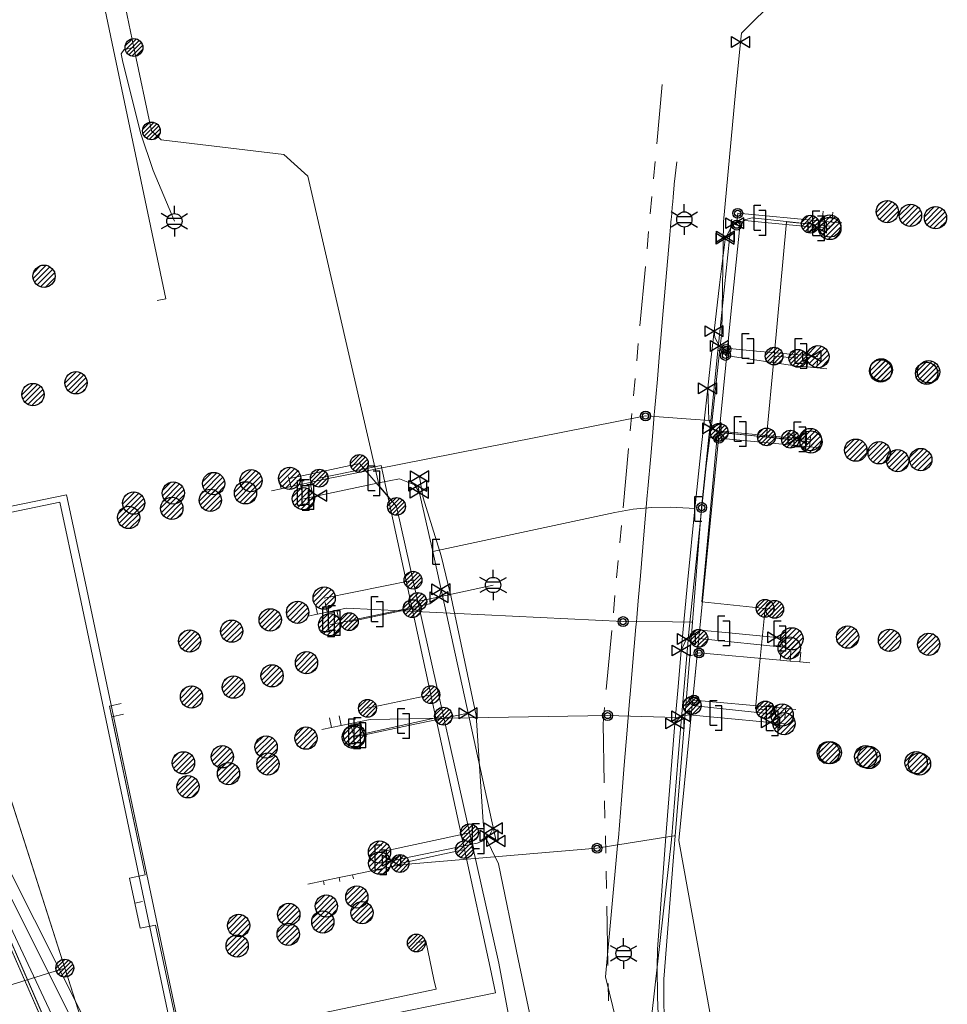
# Model space of a CAD drawing. Header units: metres. Extents: x 197355 to 199157, y 355772 to 356286.
# Tile 148 of 256: x 197797 to 197844, y 356157 to 356207. Entities that reach past the tile are written whole.
import ezdxf
from ezdxf.enums import TextEntityAlignment as Align
from ezdxf.lldxf.tags import DXFTag

# ---------------------------------------------------------------- set-up
doc = ezdxf.new("R2010")
doc.units = ezdxf.units.M
doc.linetypes.add('RI-GWA', pattern=[18.45, 6, -1.8, 1.75, -1.8, 1.75, -1.8, 1.75, -1.8])
for name, color, linetype, lineweight in [('B-WE-KL-DATA_HULPSTUK_KPNB.V.-S', 90, 'Continuous', 25), ('B-WE-KL-DATA_KABELBUNDEL_KPNB.V.-G', 90, 'Continuous', 18), ('B-WE-KL-DATA_KABELBUNDEL_ZIGGOB.V.-G', 94, 'Continuous', 18), ('B-WE-KL-DATA_TELECOM_EUROFIBERNEDERLANDB.V.-G', 98, 'KL-TELECOM-ALGEMEEN-N', 18), ('B-WE-KL-DATA_TELECOM_ZIGGOB.V.-G', 94, 'KL-TELECOM-ALGEMEEN-N', 18), ('B-WE-KL-ET_LS_ENEXISNETBEHEERB.V.-G', 190, 'KL-LS-N', 18), ('B-WE-KL-ET_LS_HULPSTUK_ENEXISNETBEHEERB.V.-S', 190, 'Continuous', 25), ('B-WE-KL-ET_LS_KABELBUNDEL_ENEXISNETBEHEERB.V.-G', 190, 'KL-BUNDEL-N', 18), ('B-WE-KL-GAS_HULPSTUK_ENEXISNETBEHEERB.V.-S', 30, 'Continuous', 25), ('B-WE-KL-GAS_LD_AANSLUITLEIDING_30 MBAR_PE_40_ENEXISNETBEHEERB.V.-G', 50, 'KL-GAS-LD-N', 18), ('B-WE-KL-GAS_LD_ENEXISNETBEHEERB.V.-G', 50, 'KL-GAS-LD-N', 18), ('B-WE-KL-GAS_LD_HOOFDLEIDING_30 MBAR_PVC_110_ENEXISNETBEHEERB.V.-G', 50, 'KL-GAS-LD-N', 18), ('B-WE-KL-WATER_HULPSTUK_NVWATERLEIDINGMAATSCHAPPIJLIMBURG-S', 170, 'Continuous', 25), ('B-WE-KL-WATER_TRANSPORTLEIDING_NVWATERLEIDINGMAATSCHAPPIJLIMBURG-G', 170, 'KL-WATER-TR-N', 18), ('B-WE-RI-GWA_GEMEENTEROERMOND-G', 30, 'RI-GWA', 18)]:
    doc.layers.add(name, color=color, linetype=linetype, lineweight=lineweight)
doc.styles.add('NLCS-ISO', font='NLCS-ISO.ttf')
doc.styles.get("Standard").update_dxf_attribs({"font": 'isocp.shx'})
doc.linetypes.add('KL-BUNDEL-N', pattern='A,28,-5,[103,NLCS.SHX,S=1.25,R=0,X=0,Y=0],-5,[103,NLCS.SHX,S=1.25,R=0,X=0,Y=0],-5,[103,NLCS.SHX,S=1.25,R=0,X=0,Y=0],-5,[103,NLCS.SHX,S=1.25,R=0,X=0,Y=0],-5', length=53)
tags = doc.linetypes.add('KL-GAS-LD-N', pattern='A,4,-1,[69,NLCS.SHX,S=0.5,R=0,X=0,Y=0],-1,4,-1,["L",Standard,S=1,R=0,X=0.25,Y=-0.5],-2', length=13).pattern_tags.tags
tags[18] = DXFTag(74, 10)
tags = doc.linetypes.add('KL-LS-N', pattern='A,4,-1,[103,NLCS.SHX,S=0.75,R=0,X=0,Y=0],-1,4,-1,["L",Standard,S=1,R=0,X=0,Y=-0.5],-2', length=13).pattern_tags.tags
tags[18] = DXFTag(74, 10)
doc.linetypes.add('KL-TELECOM-ALGEMEEN-N', pattern='A,7,-1,[101,NLCS.SHX,S=0.5,R=0,X=0,Y=0],-1', length=9)
doc.linetypes.add('KL-WATER-TR-N', pattern='A,7,-0.5,[168,NLCS.SHX,S=0.75,R=0,X=0.75,Y=0],-2,[168,NLCS.SHX,S=0.75,R=0,X=0.75,Y=0],-2', length=11.5)

# ---------------------------------------------------------------- blocks, each defined once
blk = doc.blocks.new('SKL-ET_HULP_MOF-SO')
h = blk.add_hatch()
h.set_pattern_fill('ANSI31', color=256, scale=6, style=0)
h.set_pattern_definition([(45, (-2.25, -126.982), (-0.53033, 0.53033), [])])
edge = h.paths.add_edge_path()
edge.add_arc((0, 0), 2.25, 0, 360)
at = {"linetype": 'Continuous'}
blk.add_circle((0, 0), 2.25, dxfattribs=at)
blk = doc.blocks.new('SKL-WTB_HULP_AANSLUITPUNT-SO')
h = blk.add_hatch()
h.set_pattern_fill('ANSI31', color=256, scale=3, style=0)
h.set_pattern_definition([(45, (-1.125, -63.491), (-0.265165, 0.265165), [])])
edge = h.paths.add_edge_path()
edge.add_arc((0, 0), 1.125, 0, 360)
at = {"linetype": 'Continuous'}
blk.add_circle((0, 0), 1.125, dxfattribs=at)
blk = doc.blocks.new('SKL-WTB_HULP_AFSLUITER-SO')
for p, q in [((2.3, 1.37), (-2.3, -1.37)), ((-2.3, 1.37), (2.3, -1.37)), ((2.3, -1.37), (2.3, 1.37))]:
    blk.add_line(p, q)
at = {"ltscale": 0.1}
blk.add_line((-2.3, -1.37), (-2.3, 1.37), dxfattribs=at)
blk = doc.blocks.new('SKL-WTB_HULP_VERLOOPSTUK-SO')
for p, q in [((-0.539, -0.383), (-0.539, 0.867)), ((-0.539, 0.867), (-0.193, 0.867)), ((0.048, 0.598), (-0.298, 0.598)), ((0.048, -0.652), (0.048, 0.598)), ((-0.539, -0.383), (-0.193, -0.383)), ((0.048, -0.652), (-0.298, -0.652))]:
    blk.add_line(p, q)
blk = doc.blocks.new('SKL-WTB_HULP_EINDKAP-SO')
for p, q in [((0, -0.625), (0, 0.625)), ((0, 0.625), (0.346, 0.625)), ((0, -0.625), (0.346, -0.625))]:
    blk.add_line(p, q)
blk = doc.blocks.new('SKL-ET_HULP_AANSLUITPUNT-SO')
h = blk.add_hatch()
h.set_pattern_fill('ANSI31', color=256, scale=30, style=0)
h.set_pattern_definition([(45, (-11.25, -634.91), (-2.65165, 2.65165), [])])
edge = h.paths.add_edge_path()
edge.add_arc((0, 0), 11.25, 0, 360)
at = {"linetype": 'Continuous'}
blk.add_circle((0, 0), 11.25, dxfattribs=at)
blk = doc.blocks.new('B-SIE-WEG_LICHTMAST-SO')
at = {"ltscale": 0.1}
for p, q in [((0, 0.386), (0, 0.772)), ((-0.334, 0.193), (-0.668, 0.386)), ((0.334, 0.193), (0.668, 0.386)), ((-0.334, -0.193), (-0.668, -0.386)), ((0, -0.386), (0, -0.772)), ((0.334, -0.193), (0.668, -0.386))]:
    blk.add_line(p, q, dxfattribs=at)
at = {"flags": 128}
for points in [[(-0.354, 0.152), (0.354, 0.152)], [(-0.354, -0.152), (0.354, -0.152)]]:
    blk.add_lwpolyline(points, dxfattribs=at)
at = {"ltscale": 0.1}
blk.add_circle((0, 0), 0.386, dxfattribs=at)
at = {"style": 'NLCS-ISO'}
blk.add_attdef('TYPE', text='', height=0.549, dxfattribs=at).set_placement((0, 0.772), align=Align.BOTTOM_CENTER)
blk = doc.blocks.new('SIE-WEG_AFVALBAK_TYPE_01')
for radius in [0.25, 0.156]:
    blk.add_circle((0, 0), radius)

msp = doc.modelspace()

# ---------------------------------------------------------------- linework, layer by layer
at = {"layer": 'B-WE-KL-DATA_KABELBUNDEL_KPNB.V.-G', "ltscale": 0.5, "flags": 128}
for points in [[(197834.946, 356190.027), (197834.946, 356190.028), (197835.581, 356196.799), (197836.775, 356196.687)], [(197799.373, 356154.696), (197798.721, 356156.235), (197793.987, 356166.27), (197788.565, 356175.951), (197782.483, 356185.231), (197777.385, 356192.053), (197776.898, 356195.347)], [(197834.564, 356185.947), (197834.946, 356190.027)], [(197834.946, 356190.028), (197836.149, 356189.916)], [(197816.881, 356160.404), (197817.358, 356160.506), (197817.77, 356158.566), (197817.875, 356158.071), (197805.55, 356155.477), (197805.06, 356155.374), (197804.957, 356155.863), (197800.167, 356178.569), (197799.217, 356183.023), (197793.726, 356181.898), (197793.234, 356181.797), (197792.839, 356181.716), (197792.74, 356182.21), (197791.816, 356186.819)], [(197834.491, 356177.294), (197831.295, 356177.619), (197831.677, 356181.755), (197832.085, 356186.178), (197834.564, 356185.947)], [(197834.564, 356185.947), (197835.771, 356185.835)], [(197811.978, 356183.864), (197815.102, 356184.512), (197816.672, 356177.279)], [(197819.313, 356165.117), (197820.607, 356159.163), (197820.877, 356157.89), (197805.694, 356154.792), (197804.811, 356154.612), (197804.565, 356155.78), (197799.775, 356178.486), (197798.882, 356182.65), (197795.537, 356181.963)], [(197788.405, 356179.744), (197788.405, 356179.743), (197789.282, 356178.065), (197801.736, 356153.337), (197808.273, 356137.655), (197808.955, 356135.867), (197809.527, 356134.343), (197812.418, 356128.414), (197815.736, 356122.713), (197818.768, 356118.222), (197822.064, 356113.921), (197824.054, 356111.875), (197827, 356108.849), (197826.694, 356101.902), (197826.163, 356101.609), (197821.21, 356098.755), (197812.526, 356093.807), (197812.719, 356093.321), (197829.046, 356051.226), (197831.46, 356045.001)], [(197813.496, 356176.62), (197816.671, 356177.279)], [(197816.672, 356177.279), (197817.615, 356172.936)], [(197834.507, 356172.166), (197834.002, 356172.217), (197834.183, 356174.096), (197834.491, 356177.294)], [(197834.491, 356177.294), (197834.977, 356177.245)], [(197814.413, 356172.248), (197817.615, 356172.936)], [(197817.615, 356172.936), (197819.313, 356165.117)], [(197819.313, 356165.117), (197816.054, 356164.416)]]:
    msp.add_lwpolyline(points, dxfattribs=at)
at = {"layer": 'B-WE-KL-DATA_KABELBUNDEL_ZIGGOB.V.-G', "ltscale": 0.5, "flags": 128}
for points in [[(197801.836, 356208.95), (197802.102, 356207.684), (197801.172, 356207.489), (197804.226, 356192.917), (197803.786, 356192.825)], [(197801.973, 356172.484), (197801.386, 356172.36), (197801.499, 356171.822)], [(197802.087, 356171.946), (197801.499, 356171.822)], [(197802.665, 356162.418), (197802.398, 356163.681), (197803.181, 356163.846), (197801.499, 356171.822)], [(197802.665, 356162.418), (197802.934, 356161.143), (197803.716, 356161.308), (197804.78, 356156.265), (197799.652, 356155.173), (197806.123, 356140.313)], [(197803.056, 356162.501), (197802.665, 356162.418)]]:
    msp.add_lwpolyline(points, dxfattribs=at)
at = {"layer": 'B-WE-KL-DATA_TELECOM_EUROFIBERNEDERLANDB.V.-G', "ltscale": 0.5, "flags": 128}
for points in [[(197786.618, 356244.971), (197785.3, 356244.5), (197784.9, 356244.4), (197784.7, 356244.3), (197784.6, 356244.2), (197784.6, 356244), (197784.6, 356243.9), (197785.1, 356242.8), (197788.1, 356235.1), (197788.2, 356234.9), (197788.2, 356234.8), (197788, 356234.6), (197787.8, 356234.5), (197786.7, 356234), (197785.6, 356233.5), (197784.4, 356233), (197783.6, 356232.6), (197782.2, 356231.9), (197782, 356231.7), (197781.9, 356231.4), (197781.8, 356231.2), (197791.4, 356185.9), (197791.4, 356185.2), (197791.3, 356184.7), (197791.1, 356184.1), (197788.3, 356180.9), (197788.1, 356180.5), (197788, 356180.1), (197788.1, 356179.6), (197801, 356149.9), (197803.7, 356143.6), (197806.3, 356137.7), (197806.3, 356137.6), (197806.3, 356137.4), (197806.3, 356137.3), (197805.7, 356136.8), (197805.7, 356136.7), (197805.7, 356136.6), (197805.8, 356136.6), (197805.9, 356136.5), (197806, 356136.5), (197809.2, 356138), (197832.3, 356147.4), (197833.4, 356147.8), (197836, 356148.9), (197837.5, 356149.6), (197846.6, 356153), (197846.9, 356153), (197847.7, 356153.2), (197848, 356153.3), (197848.9, 356153.5), (197849.5, 356153.5), (197850.4, 356153.6), (197850.7, 356153.7), (197853.3, 356153.7), (197855.6, 356153.5), (197856.4, 356153.5), (197861.7, 356152.8), (197862.4, 356152.6), (197863.2, 356152.5), (197863.9, 356152.3), (197864.7, 356152.2), (197865.4, 356152), (197866.2, 356151.9), (197870.6, 356150.7), (197874.9, 356149.2), (197907.5, 356145.7), (197924.7, 356144.2), (197936.7, 356143.5), (197987.2, 356137.5), (198011.1, 356138.6), (198031.4, 356139.2), (198033.7, 356140), (198034.8, 356140.5), (198036.1, 356141.5)], [(197805.987, 356136.55), (197805.857, 356136.53), (197805.78, 356136.558), (197805.737, 356136.622), (197805.724, 356136.689), (197805.745, 356136.775), (197806.251, 356137.347), (197806.299, 356137.449), (197806.296, 356137.555), (197806.265, 356137.67), (197803.697, 356143.61), (197800.975, 356149.898), (197788.135, 356179.56), (197788.037, 356180.067), (197788.119, 356180.534), (197788.35, 356180.92), (197791.072, 356184.145), (197791.322, 356184.659), (197791.391, 356185.219), (197791.359, 356185.867), (197781.843, 356231.156), (197781.852, 356231.438), (197781.986, 356231.713), (197782.208, 356231.928), (197783.6, 356232.589), (197784.437, 356232.987), (197785.566, 356233.505), (197786.702, 356234.005), (197787.846, 356234.486), (197788.034, 356234.6), (197788.162, 356234.753), (197788.192, 356234.939), (197788.141, 356235.137), (197785.059, 356242.844), (197784.649, 356243.871), (197784.621, 356244.032), (197784.645, 356244.185), (197784.735, 356244.305), (197784.881, 356244.386), (197785.27, 356244.514), (197786.684, 356244.959), (197786.7, 356244.963)]]:
    msp.add_lwpolyline(points, dxfattribs=at)
at = {"layer": 'B-WE-KL-DATA_TELECOM_ZIGGOB.V.-G', "ltscale": 0.5, "flags": 128}
for points in [[(197801.973, 356172.484), (197801.386, 356172.36), (197803.181, 356163.846), (197802.398, 356163.681), (197802.665, 356162.418), (197803.056, 356162.501)], [(197801.973, 356172.484), (197801.386, 356172.36), (197803.181, 356163.846), (197802.398, 356163.681), (197802.665, 356162.418), (197803.056, 356162.501)], [(197801.973, 356172.484), (197801.386, 356172.36), (197803.181, 356163.846), (197802.398, 356163.681), (197802.665, 356162.418), (197803.056, 356162.501)], [(197801.973, 356172.484), (197801.386, 356172.36), (197803.181, 356163.846), (197802.398, 356163.681), (197802.665, 356162.418), (197803.056, 356162.501)], [(197801.973, 356172.484), (197801.386, 356172.36), (197803.181, 356163.846), (197802.398, 356163.681), (197802.665, 356162.418), (197803.056, 356162.501)], [(197801.973, 356172.484), (197801.386, 356172.36), (197803.181, 356163.846), (197802.398, 356163.681), (197802.665, 356162.418), (197803.056, 356162.501)], [(197801.973, 356172.484), (197801.386, 356172.36), (197803.181, 356163.846), (197802.398, 356163.681), (197802.665, 356162.418), (197803.056, 356162.501)], [(197801.973, 356172.484), (197801.386, 356172.36), (197803.181, 356163.846), (197802.398, 356163.681), (197802.665, 356162.418), (197803.056, 356162.501)], [(197802.087, 356171.946), (197801.499, 356171.822), (197803.181, 356163.846), (197802.398, 356163.681), (197802.665, 356162.418), (197803.056, 356162.501)], [(197802.087, 356171.946), (197801.499, 356171.822), (197803.181, 356163.846), (197802.398, 356163.681), (197802.665, 356162.418), (197803.056, 356162.501)], [(197802.087, 356171.946), (197801.499, 356171.822), (197803.181, 356163.846), (197802.398, 356163.681), (197802.665, 356162.418), (197803.056, 356162.501)], [(197802.087, 356171.946), (197801.499, 356171.822), (197803.181, 356163.846), (197802.398, 356163.681), (197802.665, 356162.418), (197803.056, 356162.501)], [(197802.087, 356171.946), (197801.499, 356171.822), (197803.181, 356163.846), (197802.398, 356163.681), (197802.665, 356162.418), (197803.056, 356162.501)], [(197802.087, 356171.946), (197801.499, 356171.822), (197803.181, 356163.846), (197802.398, 356163.681), (197802.665, 356162.418), (197803.056, 356162.501)], [(197802.087, 356171.946), (197801.499, 356171.822), (197803.181, 356163.846), (197802.398, 356163.681), (197802.665, 356162.418), (197803.056, 356162.501)], [(197802.087, 356171.946), (197801.499, 356171.822), (197803.181, 356163.846), (197802.398, 356163.681), (197802.665, 356162.418), (197803.056, 356162.501)], [(197868.971, 356153.96), (197868.95, 356153.736), (197852.348, 356155.255), (197851.796, 356149.125), (197851.566, 356149.121), (197849.931, 356149.044), (197848.299, 356148.929), (197846.673, 356148.775), (197845.052, 356148.584), (197843.438, 356148.354), (197841.831, 356148.087), (197840.233, 356147.782), (197838.644, 356147.44), (197837.065, 356147.06), (197835.498, 356146.643), (197833.942, 356146.19), (197832.4, 356145.699), (197830.871, 356145.173), (197829.357, 356144.611), (197827.858, 356144.012), (197826.376, 356143.379), (197811.864, 356136.968), (197806.944, 356138.428), (197799.652, 356155.173), (197804.78, 356156.265), (197803.716, 356161.308), (197802.934, 356161.143), (197802.665, 356162.418), (197803.056, 356162.501)]]:
    msp.add_lwpolyline(points, dxfattribs=at)
at = {"layer": 'B-WE-KL-ET_LS_ENEXISNETBEHEERB.V.-G', "ltscale": 0.5, "flags": 128}
for points in [[(197816.095, 356242.378), (197793.741, 356237.875), (197793.267, 356237.724), (197792.812, 356237.523), (197792.382, 356237.273), (197791.982, 356236.978), (197791.616, 356236.641), (197791.288, 356236.266), (197791.004, 356235.858), (197783.459, 356225.571), (197783.321, 356225.363), (197783.24, 356225.127), (197783.219, 356224.879), (197783.261, 356224.633), (197791.758, 356182.143), (197800.442, 356155.022), (197803.852, 356146.544)], [(197802.619, 356205.602), (197801.348, 356211.67), (197804.284, 356212.285), (197804.072, 356215.321)], [(197802.619, 356205.602), (197802.118, 356205.497), (197801.975, 356205.288), (197802.045, 356204.945), (197802.954, 356201.289), (197803.583, 356199.397), (197804.662, 356196.834)], [(197803.501, 356201.393), (197802.619, 356205.602)], [(197772.527, 356126.173), (197773.635, 356123.637), (197773.731, 356123.466), (197773.858, 356123.317), (197774.012, 356123.195), (197774.187, 356123.106), (197774.376, 356123.053), (197774.571, 356123.037), (197774.766, 356123.06), (197774.952, 356123.121), (197788.877, 356129.204), (197789.338, 356129.382), (197789.814, 356129.518), (197790.299, 356129.612), (197790.791, 356129.662), (197791.759, 356129.718), (197792.251, 356129.769), (197792.736, 356129.864), (197793.211, 356130.002), (197793.671, 356130.182), (197805.073, 356135.252), (197805.985, 356135.669), (197806.192, 356135.781), (197806.358, 356135.908), (197806.483, 356136.051), (197806.567, 356136.21), (197806.61, 356136.384), (197806.612, 356136.574), (197806.574, 356136.78), (197806.494, 356137.001), (197784.665, 356186.947), (197780.99, 356191.689), (197771.825, 356202.266), (197771.683, 356202.453), (197771.586, 356202.637), (197771.533, 356202.818), (197771.524, 356202.995), (197771.559, 356203.169), (197771.639, 356203.34), (197771.763, 356203.507), (197771.931, 356203.671), (197772.007, 356203.736)], [(197789.833, 356136.74), (197791.096, 356133.985), (197792.422, 356133.493), (197793.815, 356134.135), (197794.721, 356134.558), (197805.595, 356139.656), (197806.013, 356140.315), (197806.044, 356141.094), (197800.442, 356155.022), (197794.2, 356174.519), (197793.797, 356175.436), (197793.22, 356176.255), (197783.461, 356187.669), (197779.148, 356193.185), (197771.743, 356201.406)], [(197815.878, 356182.439), (197815.004, 356183.477), (197811.409, 356199.111), (197810.192, 356200.204), (197803.992, 356200.942), (197803.501, 356201.393)], [(197834.334, 356142.947), (197833.418, 356143.481), (197833.562, 356144.532), (197833.758, 356144.975), (197833.77, 356145.459), (197830.133, 356165.578), (197832.794, 356192.484), (197833.22, 356196.569), (197833.446, 356196.913), (197833.847, 356197.005), (197837.754, 356196.59)], [(197832.171, 356186.184), (197836.809, 356185.694)], [(197814.002, 356184.608), (197810.483, 356183.856)], [(197824.684, 356140.755), (197823.747, 356141.123), (197823.832, 356142.125), (197824.076, 356142.658), (197824.059, 356143.245), (197821.043, 356159.379), (197815.878, 356182.439), (197814.002, 356184.608)], [(197816.713, 356178.712), (197812.226, 356177.81)], [(197816.953, 356177.64), (197820.759, 356178.472)], [(197831.142, 356175.779), (197835.711, 356175.296)], [(197830.807, 356172.389), (197835.353, 356171.909)], [(197818.249, 356171.852), (197813.765, 356170.859)], [(197819.567, 356165.967), (197815.019, 356164.994)], [(197799.126, 356159.133), (197795.738, 356158.094)]]:
    msp.add_lwpolyline(points, dxfattribs=at)
at = {"layer": 'B-WE-KL-ET_LS_KABELBUNDEL_ENEXISNETBEHEERB.V.-G', "ltscale": 0.5, "flags": 128}
for points in [[(197830.807, 356172.389), (197832.794, 356192.484), (197833.22, 356196.569), (197833.446, 356196.913), (197833.847, 356197.005), (197837.754, 356196.59)], [(197800.552, 356150.597), (197784.665, 356186.947)], [(197814.002, 356184.608), (197810.483, 356183.856)], [(197824.684, 356140.755), (197823.747, 356141.123), (197823.832, 356142.125), (197824.076, 356142.658), (197824.059, 356143.245), (197821.043, 356159.379), (197815.878, 356182.439), (197814.002, 356184.608)], [(197803.852, 356146.544), (197800.442, 356155.022), (197794.2, 356174.519)], [(197834.334, 356142.947), (197833.418, 356143.481), (197833.562, 356144.532), (197833.758, 356144.975), (197833.77, 356145.459), (197830.133, 356165.578), (197830.807, 356172.389)]]:
    msp.add_lwpolyline(points, dxfattribs=at)
at = {"layer": 'B-WE-KL-GAS_LD_AANSLUITLEIDING_30 MBAR_PE_40_ENEXISNETBEHEERB.V.-G', "ltscale": 0.5, "flags": 128}
for points in [[(197832.964, 356196.738), (197833.477, 356196.867), (197834.474, 356196.774)], [(197832.478, 356195.952), (197832.748, 356196.47), (197832.964, 356196.738)], [(197831.923, 356191.282), (197831.961, 356190.968), (197832.19, 356190.534)], [(197832.19, 356190.534), (197832.519, 356190.425), (197833.874, 356190.3)], [(197831.597, 356188.401), (197831.65, 356186.786), (197831.811, 356186.377)], [(197831.811, 356186.377), (197832.165, 356186.24), (197833.487, 356186.118)], [(197817.036, 356183.134), (197816.785, 356183.521), (197816.024, 356183.839), (197814.992, 356183.625)], [(197818.128, 356178.256), (197818.11, 356178.118), (197818.034, 356177.858)], [(197818.034, 356177.858), (197817.556, 356177.52), (197815.15, 356177.019)], [(197830.521, 356175.75), (197830.531, 356175.774), (197831.232, 356176.185), (197832.657, 356176.052)], [(197830.262, 356175.168), (197830.521, 356175.75)], [(197819.497, 356171.998), (197816.487, 356171.372)], [(197829.938, 356171.482), (197829.951, 356171.513), (197830.244, 356171.852)], [(197830.244, 356171.852), (197830.653, 356171.923), (197832.261, 356171.772)], [(197820.766, 356166.192), (197820.665, 356165.993), (197820.555, 356165.819)], [(197820.555, 356165.819), (197820.26, 356165.558)]]:
    msp.add_lwpolyline(points, dxfattribs=at)
at = {"layer": 'B-WE-KL-GAS_LD_ENEXISNETBEHEERB.V.-G', "ltscale": 0.5, "flags": 128}
for points in [[(197833.257, 356205.881), (197833.303, 356206.322), (197836.954, 356209.962), (197836.565, 356211.813)], [(197830.844, 356141.267), (197828.493, 356154.254), (197829.765, 356165.614), (197830.096, 356169.78), (197830.23, 356171.381), (197830.647, 356176.084), (197831.521, 356184.48), (197831.807, 356186.653), (197832.205, 356190.388), (197832.301, 356191.205), (197832.391, 356196.798), (197832.991, 356203.338), (197833.257, 356205.881)], [(197834.474, 356196.774), (197837.129, 356196.526)], [(197837.129, 356196.526), (197837.441, 356196.497)], [(197837.441, 356196.497), (197837.759, 356196.467)], [(197833.874, 356190.3), (197836.556, 356190.052)], [(197836.556, 356190.052), (197836.856, 356190.024)], [(197836.856, 356190.024), (197837.16, 356189.996)], [(197833.487, 356186.118), (197836.12, 356185.874)], [(197836.12, 356185.874), (197836.5, 356185.84)], [(197836.5, 356185.84), (197836.774, 356185.814)], [(197826.149, 356140.085), (197822.021, 356159.586), (197821.031, 356164.397), (197820.323, 356165.852), (197820.247, 356166.522), (197819.898, 356171.891), (197818.637, 356177.85), (197818.488, 356178.486), (197818.131, 356179.94), (197817.231, 356182.872), (197817.137, 356183.33), (197817.046, 356183.954)], [(197814.992, 356183.625), (197811.894, 356182.979)], [(197811.654, 356182.929), (197811.414, 356182.879)], [(197811.894, 356182.979), (197811.654, 356182.929)], [(197811.414, 356182.879), (197811.174, 356182.829)], [(197815.15, 356177.019), (197812.989, 356176.569)], [(197812.699, 356176.508), (197812.506, 356176.468)], [(197812.989, 356176.569), (197812.699, 356176.508)], [(197832.657, 356176.052), (197835.083, 356175.826)], [(197835.083, 356175.826), (197835.493, 356175.788)], [(197835.493, 356175.788), (197835.844, 356175.755)], [(197832.261, 356171.772), (197834.773, 356171.537)], [(197834.773, 356171.537), (197835.11, 356171.505)], [(197835.11, 356171.505), (197835.447, 356171.474)], [(197816.487, 356171.372), (197814.279, 356170.913)], [(197814.005, 356170.856), (197813.696, 356170.791)], [(197814.279, 356170.913), (197814.005, 356170.856)], [(197820.26, 356165.558), (197819.95, 356165.446), (197815.634, 356164.556)], [(197815.634, 356164.556), (197815.332, 356164.493)], [(197815.332, 356164.493), (197815.03, 356164.431)]]:
    msp.add_lwpolyline(points, dxfattribs=at)
at = {"layer": 'B-WE-KL-GAS_LD_HOOFDLEIDING_30 MBAR_PVC_110_ENEXISNETBEHEERB.V.-G', "ltscale": 0.5, "flags": 128}
for points in [[(197830.95, 356182.32), (197831.267, 356185.361), (197831.597, 356188.401), (197831.758, 356189.842), (197831.923, 356191.282), (197832.196, 356193.617), (197832.49, 356196.051)], [(197817.713, 356180.156), (197816.958, 356183.475)], [(197830.95, 356182.32), (197830.65, 356182.351), (197829.708, 356182.404), (197828.765, 356182.386), (197827.826, 356182.296), (197826.896, 356182.135), (197817.713, 356180.156)], [(197830.95, 356182.32), (197830.596, 356178.745), (197830.262, 356175.168), (197830.097, 356173.325), (197829.938, 356171.482), (197829.477, 356165.785), (197829.065, 356160.085), (197829.049, 356159.181), (197829.06, 356157.691), (197829.113, 356156.359), (197829.185, 356155.283), (197829.333, 356153.739), (197829.435, 356152.906), (197829.614, 356151.684), (197829.71, 356151.113), (197829.837, 356150.411), (197830.007, 356149.563), (197830.172, 356148.812), (197830.389, 356147.903), (197830.483, 356147.534), (197830.771, 356146.644)], [(197817.713, 356180.156), (197820.907, 356165.547)]]:
    msp.add_lwpolyline(points, dxfattribs=at)
at = {"layer": 'B-WE-KL-WATER_TRANSPORTLEIDING_NVWATERLEIDINGMAATSCHAPPIJLIMBURG-G', "ltscale": 0.5, "flags": 128}
for points in [[(197830.036, 356199.828), (197829.906, 356198.713), (197829.901, 356198.666), (197829.848, 356198.052), (197829.828, 356197.819), (197829.804, 356197.54), (197829.781, 356197.28), (197829.758, 356197.01), (197829.755, 356196.974), (197829.719, 356196.559), (197829.683, 356196.143), (197829.583, 356194.989), (197829.517, 356194.223), (197829.451, 356193.457), (197829.318, 356191.925), (197829.232, 356190.933), (197829.178, 356190.305), (197829.166, 356190.167), (197829.053, 356188.862), (197828.974, 356187.955), (197828.91, 356187.224), (197828.897, 356187.07), (197828.896, 356187.058), (197828.82, 356186.182), (197828.802, 356185.97), (197828.716, 356184.978), (197828.573, 356183.331), (197828.544, 356182.992), (197828.458, 356182), (197828.372, 356181.007), (197828.193, 356178.936), (197828.084, 356177.675), (197828.011, 356176.823), (197827.992, 356176.606), (197827.97, 356176.356), (197827.884, 356175.361), (197827.676, 356172.969), (197827.645, 356172.606), (197827.626, 356172.388), (197827.594, 356171.995), (197827.525, 356171.15), (197827.381, 356169.38), (197827.239, 356167.629), (197827.081, 356165.704), (197827.046, 356165.326), (197826.439, 356158.686), (197829.692, 356145.333), (197830.018, 356143.868), (197830.192, 356143.088), (197830.366, 356142.307)], [(197837.371, 356196.84), (197837.417, 356197.338)], [(197832.804, 356196.93), (197832.786, 356196.754), (197832.113, 356190.297), (197831.745, 356186.773), (197831.657, 356185.928), (197831.287, 356182.381)], [(197833.11, 356197.234), (197833.055, 356196.636)], [(197833.11, 356197.234), (197837.371, 356196.84)], [(197837.371, 356196.84), (197837.869, 356196.794)], [(197837.869, 356196.794), (197837.915, 356197.291)], [(197832.786, 356196.754), (197832.832, 356196.734), (197833.055, 356196.636)], [(197837.869, 356196.794), (197838.367, 356196.748)], [(197832.52, 356190.36), (197832.162, 356190.305), (197832.113, 356190.297)], [(197832.492, 356190.061), (197832.52, 356190.36)], [(197832.492, 356190.061), (197836.113, 356189.524), (197836.61, 356189.478)], [(197836.61, 356189.478), (197836.656, 356189.976)], [(197837.108, 356189.432), (197837.154, 356189.93)], [(197836.61, 356189.478), (197837.108, 356189.432)], [(197837.108, 356189.432), (197837.606, 356189.386)], [(197780.924, 356187.899), (197787.247, 356181.004), (197803.093, 356149.332), (197803.755, 356148.018), (197808.552, 356137.265), (197809.044, 356136.921)], [(197828.453, 356187.003), (197812, 356183.761), (197811.512, 356183.653)], [(197831.745, 356186.773), (197831.695, 356186.776), (197830.747, 356186.843), (197828.453, 356187.003)], [(197831.657, 356185.928), (197831.707, 356185.923), (197831.906, 356185.902), (197832.154, 356185.876)], [(197836.242, 356185.495), (197836.288, 356185.993)], [(197836.74, 356185.449), (197836.786, 356185.947)], [(197832.154, 356185.876), (197836.242, 356185.495)], [(197836.242, 356185.495), (197836.74, 356185.449)], [(197836.74, 356185.449), (197837.238, 356185.403)], [(197810.535, 356183.437), (197810.427, 356183.925)], [(197810.047, 356183.329), (197809.939, 356183.817)], [(197810.535, 356183.437), (197810.047, 356183.329)], [(197811.023, 356183.545), (197810.535, 356183.437)], [(197811.512, 356183.653), (197811.023, 356183.545)], [(197811.023, 356183.545), (197811.131, 356183.057)], [(197811.512, 356183.653), (197811.62, 356183.165)], [(197810.047, 356183.329), (197809.559, 356183.221)], [(197831.287, 356182.381), (197830.822, 356176.597), (197830.684, 356174.876), (197830.484, 356172.384), (197830.434, 356171.767), (197829.955, 356165.812), (197829.374, 356158.579), (197829.401, 356155.584), (197829.804, 356151.427), (197830.46, 356148.299), (197830.758, 356147.468), (197830.944, 356146.95)], [(197811.886, 356176.994), (197811.783, 356177.484)], [(197812.375, 356177.097), (197812.273, 356177.586)], [(197811.886, 356176.994), (197811.397, 356176.892)], [(197812.375, 356177.097), (197811.886, 356176.994)], [(197812.865, 356177.199), (197812.375, 356177.097)], [(197827.322, 356176.624), (197813.354, 356177.302), (197812.865, 356177.199)], [(197812.865, 356177.199), (197812.967, 356176.71)], [(197830.822, 356176.597), (197830.772, 356176.597), (197829.822, 356176.605), (197827.322, 356176.624)], [(197830.684, 356174.876), (197830.731, 356174.893), (197830.92, 356174.959), (197831.156, 356175.042)], [(197831.156, 356175.042), (197835.252, 356174.679)], [(197835.252, 356174.679), (197835.298, 356175.177)], [(197835.75, 356174.633), (197835.796, 356175.131)], [(197836.248, 356174.587), (197836.294, 356175.085)], [(197835.252, 356174.679), (197835.75, 356174.633)], [(197835.75, 356174.633), (197836.248, 356174.587)], [(197836.248, 356174.587), (197836.746, 356174.541)], [(197830.484, 356172.384), (197830.526, 356172.412), (197830.692, 356172.523), (197830.9, 356172.661)], [(197830.9, 356172.661), (197835.045, 356172.288)], [(197835.045, 356172.288), (197834.999, 356171.79)], [(197835.045, 356172.288), (197835.543, 356172.242)], [(197835.543, 356172.242), (197835.497, 356171.744)], [(197835.543, 356172.242), (197836.041, 356172.196)], [(197812.597, 356171.281), (197812.496, 356171.771)], [(197813.087, 356171.382), (197812.986, 356171.872)], [(197813.577, 356171.483), (197813.087, 356171.382)], [(197814.066, 356171.584), (197813.577, 356171.483)], [(197813.577, 356171.483), (197813.677, 356170.994)], [(197826.536, 356171.883), (197814.556, 356171.685), (197814.066, 356171.584)], [(197814.066, 356171.584), (197814.167, 356171.094)], [(197830.434, 356171.767), (197830.384, 356171.768), (197829.434, 356171.797), (197826.536, 356171.883)], [(197812.597, 356171.281), (197812.107, 356171.18)], [(197813.087, 356171.382), (197812.597, 356171.281)], [(197826.001, 356165.183), (197829.906, 356165.804), (197829.955, 356165.812)], [(197826.001, 356165.183), (197816.07, 356164.339), (197813.661, 356163.843)], [(197812.191, 356163.54), (197811.408, 356163.379)], [(197812.975, 356163.702), (197812.191, 356163.54)], [(197812.191, 356163.54), (197812.232, 356163.344)], [(197813.661, 356163.843), (197812.975, 356163.702)], [(197812.975, 356163.702), (197813.015, 356163.506)], [(197813.661, 356163.843), (197813.701, 356163.647)]]:
    msp.add_lwpolyline(points, dxfattribs=at)
at = {"layer": 'B-WE-RI-GWA_GEMEENTEROERMOND-G', "ltscale": 0.5, "flags": 128}
for points in [[(197829.298, 356203.734), (197826.311, 356171.48)], [(197826.311, 356171.48), (197826.892, 356142.525)]]:
    msp.add_lwpolyline(points, dxfattribs=at)

# ---------------------------------------------------------------- block references
at = {"layer": 'B-WE-KL-DATA_HULPSTUK_KPNB.V.-S', "xscale": 0.2, "yscale": 0.2, "zscale": 0.2}
for p in [(197836.775, 356196.687), (197834.946, 356190.028), (197834.946, 356190.027), (197834.946, 356190.027), (197836.149, 356189.916), (197834.564, 356185.947), (197834.564, 356185.947), (197834.564, 356185.947), (197835.771, 356185.835), (197811.978, 356183.864), (197816.671, 356177.279), (197816.672, 356177.279), (197816.672, 356177.279), (197834.491, 356177.294), (197834.491, 356177.294), (197834.491, 356177.294), (197834.977, 356177.245), (197813.496, 356176.62), (197817.615, 356172.936), (197817.615, 356172.936), (197817.615, 356172.936), (197814.413, 356172.248), (197834.507, 356172.166), (197819.313, 356165.117), (197819.313, 356165.117), (197819.313, 356165.117), (197816.054, 356164.416), (197816.881, 356160.404)]:
    msp.add_blockref('SKL-ET_HULP_MOF-SO', p, dxfattribs=at)
at = {"layer": 'B-WE-KL-ET_LS_HULPSTUK_ENEXISNETBEHEERB.V.-S'}
for name, p, xscale, yscale, zscale in [('SKL-ET_HULP_MOF-SO', (197802.619, 356205.602), 0.2, 0.2, 0.2), ('SKL-ET_HULP_MOF-SO', (197803.501, 356201.393), 0.2, 0.2, 0.2), ('SKL-ET_HULP_AANSLUITPUNT-SO', (197841.833, 356197.13), 0.05, 0.05, 0.05), ('SKL-ET_HULP_AANSLUITPUNT-SO', (197837.754, 356196.59), 0.05, 0.05, 0.05), ('SKL-ET_HULP_AANSLUITPUNT-SO', (197798.081, 356194.057), 0.05, 0.05, 0.05), ('SKL-ET_HULP_AANSLUITPUNT-SO', (197840.33, 356189.281), 0.05, 0.05, 0.05), ('SKL-ET_HULP_AANSLUITPUNT-SO', (197842.647, 356189.159), 0.05, 0.05, 0.05), ('SKL-ET_HULP_AANSLUITPUNT-SO', (197799.692, 356188.679), 0.05, 0.05, 0.05), ('SKL-ET_HULP_AANSLUITPUNT-SO', (197797.519, 356188.086), 0.05, 0.05, 0.05), ('SKL-ET_HULP_MOF-SO', (197832.171, 356186.184), 0.2, 0.2, 0.2), ('SKL-ET_HULP_AANSLUITPUNT-SO', (197836.809, 356185.694), 0.05, 0.05, 0.05), ('SKL-ET_HULP_AANSLUITPUNT-SO', (197840.255, 356185.145), 0.05, 0.05, 0.05), ('SKL-ET_HULP_MOF-SO', (197814.002, 356184.608), 0.2, 0.2, 0.2), ('SKL-ET_HULP_AANSLUITPUNT-SO', (197842.353, 356184.803), 0.05, 0.05, 0.05), ('SKL-ET_HULP_AANSLUITPUNT-SO', (197810.483, 356183.856), 0.05, 0.05, 0.05), ('SKL-ET_HULP_AANSLUITPUNT-SO', (197806.644, 356183.593), 0.05, 0.05, 0.05), ('SKL-ET_HULP_AANSLUITPUNT-SO', (197808.531, 356183.738), 0.05, 0.05, 0.05), ('SKL-ET_HULP_AANSLUITPUNT-SO', (197804.606, 356183.113), 0.05, 0.05, 0.05), ('SKL-ET_HULP_AANSLUITPUNT-SO', (197802.608, 356182.607), 0.05, 0.05, 0.05), ('SKL-ET_HULP_MOF-SO', (197815.878, 356182.439), 0.2, 0.2, 0.2), ('SKL-ET_HULP_MOF-SO', (197816.713, 356178.712), 0.2, 0.2, 0.2), ('SKL-ET_HULP_AANSLUITPUNT-SO', (197812.226, 356177.81), 0.05, 0.05, 0.05), ('SKL-ET_HULP_MOF-SO', (197816.953, 356177.64), 0.2, 0.2, 0.2), ('SKL-ET_HULP_AANSLUITPUNT-SO', (197810.883, 356177.093), 0.05, 0.05, 0.05), ('SKL-ET_HULP_AANSLUITPUNT-SO', (197809.502, 356176.712), 0.05, 0.05, 0.05), ('SKL-ET_HULP_AANSLUITPUNT-SO', (197807.552, 356176.142), 0.05, 0.05, 0.05), ('SKL-ET_HULP_AANSLUITPUNT-SO', (197805.432, 356175.646), 0.05, 0.05, 0.05), ('SKL-ET_HULP_MOF-SO', (197831.142, 356175.779), 0.2, 0.2, 0.2), ('SKL-ET_HULP_AANSLUITPUNT-SO', (197838.658, 356175.843), 0.05, 0.05, 0.05), ('SKL-ET_HULP_AANSLUITPUNT-SO', (197840.774, 356175.68), 0.05, 0.05, 0.05), ('SKL-ET_HULP_AANSLUITPUNT-SO', (197842.755, 356175.481), 0.05, 0.05, 0.05), ('SKL-ET_HULP_AANSLUITPUNT-SO', (197835.711, 356175.296), 0.05, 0.05, 0.05), ('SKL-ET_HULP_MOF-SO', (197830.807, 356172.389), 0.2, 0.2, 0.2), ('SKL-ET_HULP_AANSLUITPUNT-SO', (197835.353, 356171.909), 0.05, 0.05, 0.05), ('SKL-ET_HULP_MOF-SO', (197818.249, 356171.852), 0.2, 0.2, 0.2), ('SKL-ET_HULP_AANSLUITPUNT-SO', (197811.308, 356170.743), 0.05, 0.05, 0.05), ('SKL-ET_HULP_AANSLUITPUNT-SO', (197813.765, 356170.859), 0.05, 0.05, 0.05), ('SKL-ET_HULP_AANSLUITPUNT-SO', (197809.294, 356170.294), 0.05, 0.05, 0.05), ('SKL-ET_HULP_AANSLUITPUNT-SO', (197837.683, 356170.005), 0.05, 0.05, 0.05), ('SKL-ET_HULP_AANSLUITPUNT-SO', (197805.12, 356169.495), 0.05, 0.05, 0.05), ('SKL-ET_HULP_AANSLUITPUNT-SO', (197807.081, 356169.8), 0.05, 0.05, 0.05), ('SKL-ET_HULP_AANSLUITPUNT-SO', (197839.569, 356169.804), 0.05, 0.05, 0.05), ('SKL-ET_HULP_AANSLUITPUNT-SO', (197842.118, 356169.505), 0.05, 0.05, 0.05), ('SKL-ET_HULP_MOF-SO', (197819.567, 356165.967), 0.2, 0.2, 0.2), ('SKL-ET_HULP_AANSLUITPUNT-SO', (197815.019, 356164.994), 0.05, 0.05, 0.05), ('SKL-ET_HULP_AANSLUITPUNT-SO', (197813.876, 356162.721), 0.05, 0.05, 0.05), ('SKL-ET_HULP_AANSLUITPUNT-SO', (197812.335, 356162.265), 0.05, 0.05, 0.05), ('SKL-ET_HULP_AANSLUITPUNT-SO', (197810.438, 356161.845), 0.05, 0.05, 0.05), ('SKL-ET_HULP_AANSLUITPUNT-SO', (197807.909, 356161.286), 0.05, 0.05, 0.05), ('SKL-ET_HULP_MOF-SO', (197799.126, 356159.133), 0.2, 0.2, 0.2)]:
    msp.add_blockref(name, p, dxfattribs=dict(at, xscale=xscale, yscale=yscale, zscale=zscale))
for p in [(197804.662, 356196.834), (197830.413, 356196.922), (197820.759, 356178.472), (197827.348, 356159.877)]:
    msp.add_blockref('B-SIE-WEG_LICHTMAST-SO', p, dxfattribs=at)
at = {"layer": 'B-WE-KL-GAS_HULPSTUK_ENEXISNETBEHEERB.V.-S'}
for name, p, xscale, yscale, zscale in [('SKL-WTB_HULP_AFSLUITER-SO', (197833.257, 356205.881), 0.2, 0.2, 0.2), ('SKL-WTB_HULP_AANSLUITPUNT-SO', (197840.663, 356197.32), 0.5, 0.5, 0.5), ('SKL-WTB_HULP_AANSLUITPUNT-SO', (197843.098, 356197.013), 0.5, 0.5, 0.5), ('SKL-WTB_HULP_AFSLUITER-SO', (197832.964, 356196.738), 0.2, 0.2, 0.2), ('SKL-WTB_HULP_AANSLUITPUNT-SO', (197837.759, 356196.467), 0.5, 0.5, 0.5), ('SKL-WTB_HULP_AFSLUITER-SO', (197832.49, 356196.051), 0.2, 0.2, 0.2), ('SKL-WTB_HULP_AFSLUITER-SO', (197837.129, 356196.526), 0.2, 0.2, 0.2), ('SKL-WTB_HULP_AFSLUITER-SO', (197832.478, 356195.952), 0.2, 0.2, 0.2), ('SKL-WTB_HULP_AANSLUITPUNT-SO', (197798.081, 356194.057), 0.5, 0.5, 0.5), ('SKL-WTB_HULP_AFSLUITER-SO', (197831.923, 356191.282), 0.2, 0.2, 0.2), ('SKL-WTB_HULP_AFSLUITER-SO', (197832.19, 356190.534), 0.2, 0.2, 0.2), ('SKL-WTB_HULP_AANSLUITPUNT-SO', (197837.16, 356189.996), 0.5, 0.5, 0.5), ('SKL-WTB_HULP_AFSLUITER-SO', (197836.856, 356190.024), 0.2, 0.2, 0.2), ('SKL-WTB_HULP_AANSLUITPUNT-SO', (197840.358, 356189.329), 0.5, 0.5, 0.5), ('SKL-WTB_HULP_AANSLUITPUNT-SO', (197842.747, 356189.234), 0.5, 0.5, 0.5), ('SKL-WTB_HULP_AANSLUITPUNT-SO', (197799.692, 356188.679), 0.5, 0.5, 0.5), ('SKL-WTB_HULP_AANSLUITPUNT-SO', (197797.519, 356188.086), 0.5, 0.5, 0.5), ('SKL-WTB_HULP_AFSLUITER-SO', (197831.597, 356188.401), 0.2, 0.2, 0.2), ('SKL-WTB_HULP_AFSLUITER-SO', (197831.811, 356186.377), 0.2, 0.2, 0.2), ('SKL-WTB_HULP_AANSLUITPUNT-SO', (197836.774, 356185.814), 0.5, 0.5, 0.5), ('SKL-WTB_HULP_AFSLUITER-SO', (197836.12, 356185.874), 0.2, 0.2, 0.2), ('SKL-WTB_HULP_AANSLUITPUNT-SO', (197839.072, 356185.277), 0.5, 0.5, 0.5), ('SKL-WTB_HULP_AANSLUITPUNT-SO', (197841.184, 356184.747), 0.5, 0.5, 0.5), ('SKL-WTB_HULP_AFSLUITER-SO', (197817.046, 356183.954), 0.2, 0.2, 0.2), ('SKL-WTB_HULP_AANSLUITPUNT-SO', (197808.252, 356183.125), 0.5, 0.5, 0.5), ('SKL-WTB_HULP_AFSLUITER-SO', (197816.958, 356183.475), 0.2, 0.2, 0.2), ('SKL-WTB_HULP_AFSLUITER-SO', (197817.036, 356183.134), 0.2, 0.2, 0.2), ('SKL-WTB_HULP_AANSLUITPUNT-SO', (197804.531, 356182.34), 0.5, 0.5, 0.5), ('SKL-WTB_HULP_AANSLUITPUNT-SO', (197806.475, 356182.75), 0.5, 0.5, 0.5), ('SKL-WTB_HULP_AANSLUITPUNT-SO', (197811.174, 356182.829), 0.5, 0.5, 0.5), ('SKL-WTB_HULP_AFSLUITER-SO', (197811.894, 356182.979), 0.2, 0.2, 0.2), ('SKL-WTB_HULP_AANSLUITPUNT-SO', (197802.352, 356181.881), 0.5, 0.5, 0.5), ('SKL-WTB_HULP_AFSLUITER-SO', (197818.128, 356178.256), 0.2, 0.2, 0.2), ('SKL-WTB_HULP_AFSLUITER-SO', (197818.034, 356177.858), 0.2, 0.2, 0.2), ('SKL-WTB_HULP_AANSLUITPUNT-SO', (197812.506, 356176.468), 0.5, 0.5, 0.5), ('SKL-WTB_HULP_AFSLUITER-SO', (197830.521, 356175.75), 0.2, 0.2, 0.2), ('SKL-WTB_HULP_AFSLUITER-SO', (197835.083, 356175.826), 0.2, 0.2, 0.2), ('SKL-WTB_HULP_AANSLUITPUNT-SO', (197835.844, 356175.755), 0.5, 0.5, 0.5), ('SKL-WTB_HULP_AANSLUITPUNT-SO', (197838.658, 356175.843), 0.5, 0.5, 0.5), ('SKL-WTB_HULP_AANSLUITPUNT-SO', (197840.774, 356175.68), 0.5, 0.5, 0.5), ('SKL-WTB_HULP_AANSLUITPUNT-SO', (197842.755, 356175.481), 0.5, 0.5, 0.5), ('SKL-WTB_HULP_AFSLUITER-SO', (197830.262, 356175.168), 0.2, 0.2, 0.2), ('SKL-WTB_HULP_AANSLUITPUNT-SO', (197811.332, 356174.549), 0.5, 0.5, 0.5), ('SKL-WTB_HULP_AANSLUITPUNT-SO', (197809.595, 356173.887), 0.5, 0.5, 0.5), ('SKL-WTB_HULP_AANSLUITPUNT-SO', (197807.645, 356173.317), 0.5, 0.5, 0.5), ('SKL-WTB_HULP_AANSLUITPUNT-SO', (197805.525, 356172.821), 0.5, 0.5, 0.5), ('SKL-WTB_HULP_AFSLUITER-SO', (197819.497, 356171.998), 0.2, 0.2, 0.2), ('SKL-WTB_HULP_AFSLUITER-SO', (197830.244, 356171.852), 0.2, 0.2, 0.2), ('SKL-WTB_HULP_AANSLUITPUNT-SO', (197835.447, 356171.474), 0.5, 0.5, 0.5), ('SKL-WTB_HULP_AFSLUITER-SO', (197829.938, 356171.482), 0.2, 0.2, 0.2), ('SKL-WTB_HULP_AFSLUITER-SO', (197834.773, 356171.537), 0.2, 0.2, 0.2), ('SKL-WTB_HULP_AANSLUITPUNT-SO', (197811.308, 356170.743), 0.5, 0.5, 0.5), ('SKL-WTB_HULP_AANSLUITPUNT-SO', (197813.696, 356170.791), 0.5, 0.5, 0.5), ('SKL-WTB_HULP_AANSLUITPUNT-SO', (197837.78, 356170.01), 0.5, 0.5, 0.5), ('SKL-WTB_HULP_AANSLUITPUNT-SO', (197809.385, 356169.436), 0.5, 0.5, 0.5), ('SKL-WTB_HULP_AANSLUITPUNT-SO', (197839.744, 356169.765), 0.5, 0.5, 0.5), ('SKL-WTB_HULP_AANSLUITPUNT-SO', (197842.286, 356169.439), 0.5, 0.5, 0.5), ('SKL-WTB_HULP_AANSLUITPUNT-SO', (197807.394, 356168.949), 0.5, 0.5, 0.5), ('SKL-WTB_HULP_AANSLUITPUNT-SO', (197805.346, 356168.287), 0.5, 0.5, 0.5), ('SKL-WTB_HULP_AFSLUITER-SO', (197820.555, 356165.819), 0.2, 0.2, 0.2), ('SKL-WTB_HULP_AFSLUITER-SO', (197820.766, 356166.192), 0.2, 0.2, 0.2), ('SKL-WTB_HULP_AFSLUITER-SO', (197820.907, 356165.547), 0.2, 0.2, 0.2), ('SKL-WTB_HULP_AANSLUITPUNT-SO', (197815.03, 356164.431), 0.5, 0.5, 0.5), ('SKL-WTB_HULP_AFSLUITER-SO', (197815.634, 356164.556), 0.2, 0.2, 0.2), ('SKL-WTB_HULP_AANSLUITPUNT-SO', (197812.158, 356161.464), 0.5, 0.5, 0.5), ('SKL-WTB_HULP_AANSLUITPUNT-SO', (197814.136, 356161.93), 0.5, 0.5, 0.5), ('SKL-WTB_HULP_AANSLUITPUNT-SO', (197810.41, 356160.839), 0.5, 0.5, 0.5), ('SKL-WTB_HULP_AANSLUITPUNT-SO', (197807.832, 356160.252), 0.5, 0.5, 0.5)]:
    msp.add_blockref(name, p, dxfattribs=dict(at, xscale=xscale, yscale=yscale, zscale=zscale))
for name, p in [('SKL-WTB_HULP_VERLOOPSTUK-SO', (197834.474, 356196.774)), ('SKL-WTB_HULP_VERLOOPSTUK-SO', (197837.441, 356196.497)), ('SKL-WTB_HULP_VERLOOPSTUK-SO', (197833.874, 356190.3)), ('SKL-WTB_HULP_VERLOOPSTUK-SO', (197836.556, 356190.052)), ('SKL-WTB_HULP_VERLOOPSTUK-SO', (197833.487, 356186.118)), ('SKL-WTB_HULP_VERLOOPSTUK-SO', (197836.5, 356185.84)), ('SKL-WTB_HULP_VERLOOPSTUK-SO', (197814.992, 356183.625)), ('SKL-WTB_HULP_VERLOOPSTUK-SO', (197811.414, 356182.879)), ('SKL-WTB_HULP_VERLOOPSTUK-SO', (197811.654, 356182.929)), ('SKL-WTB_HULP_EINDKAP-SO', (197830.95, 356182.32)), ('SKL-WTB_HULP_EINDKAP-SO', (197817.713, 356180.156)), ('SKL-WTB_HULP_VERLOOPSTUK-SO', (197812.989, 356176.569)), ('SKL-WTB_HULP_VERLOOPSTUK-SO', (197815.15, 356177.019)), ('SKL-WTB_HULP_VERLOOPSTUK-SO', (197812.699, 356176.508)), ('SKL-WTB_HULP_VERLOOPSTUK-SO', (197832.657, 356176.052)), ('SKL-WTB_HULP_VERLOOPSTUK-SO', (197835.493, 356175.788)), ('SKL-WTB_HULP_VERLOOPSTUK-SO', (197832.261, 356171.772)), ('SKL-WTB_HULP_VERLOOPSTUK-SO', (197816.487, 356171.372)), ('SKL-WTB_HULP_VERLOOPSTUK-SO', (197835.11, 356171.505)), ('SKL-WTB_HULP_VERLOOPSTUK-SO', (197814.005, 356170.856)), ('SKL-WTB_HULP_VERLOOPSTUK-SO', (197814.279, 356170.913)), ('SKL-WTB_HULP_VERLOOPSTUK-SO', (197820.26, 356165.558)), ('SKL-WTB_HULP_VERLOOPSTUK-SO', (197815.332, 356164.493))]:
    msp.add_blockref(name, p, dxfattribs=at)
at = {"layer": 'B-WE-KL-WATER_HULPSTUK_NVWATERLEIDINGMAATSCHAPPIJLIMBURG-S'}
for p in [(197833.11, 356197.234), (197833.055, 356196.636), (197832.52, 356190.36), (197832.492, 356190.061), (197828.453, 356187.003), (197832.154, 356185.876), (197831.287, 356182.381), (197827.322, 356176.624), (197831.156, 356175.042), (197830.9, 356172.661), (197826.536, 356171.883), (197826.001, 356165.183)]:
    msp.add_blockref('SIE-WEG_AFVALBAK_TYPE_01', p, dxfattribs=at)

doc.saveas('drawing.dxf')
